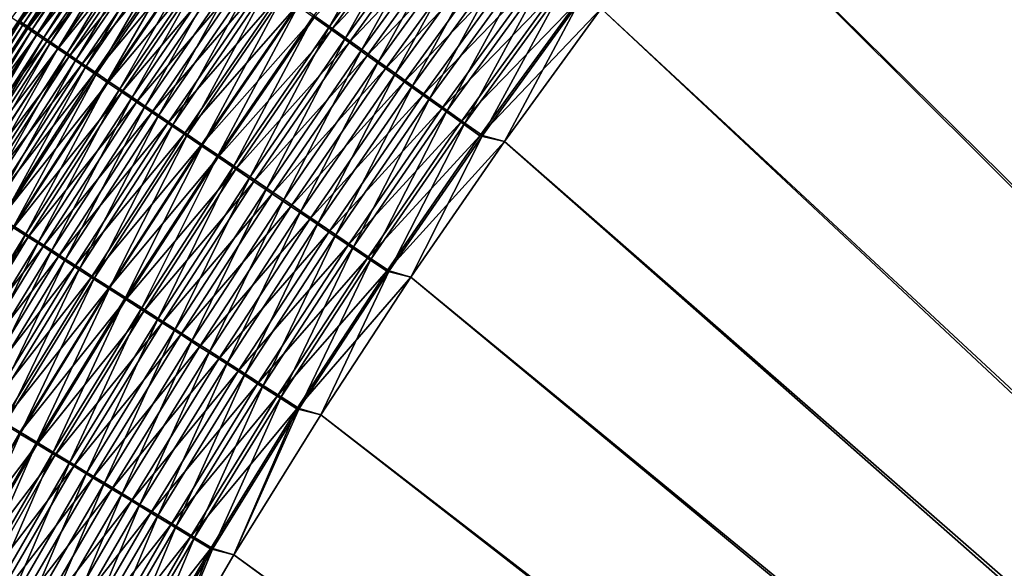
# Model space of a CAD drawing. Header units: metres. Extents: x -1 to 1402, y -1402 to 1.
# Tile 156 of 256: x 288 to 361, y -474 to -433. Entities that reach past the tile are written whole.
import ezdxf

# ---------------------------------------------------------------- set-up
doc = ezdxf.new("R2010")
doc.units = ezdxf.units.M

msp = doc.modelspace()

# ---------------------------------------------------------------- linework, layer by layer
at = {"layer": 'None0'}
for points in [[(353.804474, -403.657684, -503.477753), (361.934967, -394.551086, -503.477753), (623.399841, -706.274292, -503.477753)], [(361.935089, -394.551178, -500.477753), (353.804504, -403.657715, -500.477753), (626.394043, -706.461426, -500.477753)], [(626.394043, -706.461426, -500.477753), (353.804504, -403.657715, -500.477753), (345.901642, -412.962494, -500.477753)], [(623.399841, -706.274292, -503.477753), (345.901703, -412.962585, -503.477753), (353.804474, -403.657684, -503.477753)], [(345.901642, -412.962494, -500.477753), (338.233185, -422.461212, -500.477753), (626.394043, -706.461426, -500.477753)], [(338.233307, -422.461365, -503.477753), (345.901703, -412.962585, -503.477753), (623.399841, -706.274292, -503.477753)], [(287.082764, -432.833008, -479.516724), (295.009918, -422.46936, -481.040375), (287.646545, -433.21402, -481.12442)], [(287.646545, -433.21402, -481.12442), (295.009918, -422.46936, -481.040375), (295.62149, -422.905762, -482.619629)], [(295.116852, -422.387512, -470.570435), (290.490051, -428.664734, -469.054382), (287.731354, -433.119232, -470.6745)], [(287.959167, -433.273315, -472.251984), (295.116852, -422.387512, -470.570435), (287.731354, -433.119232, -470.6745)], [(295.116852, -422.387512, -470.570435), (287.959167, -433.273315, -472.251984), (295.337341, -422.544952, -472.152008)], [(295.337341, -422.544952, -472.152008), (287.959167, -433.273315, -472.251984), (288.246918, -433.467926, -473.817841)], [(295.337341, -422.544952, -472.152008), (288.246918, -433.467926, -473.817841), (295.617004, -422.744629, -473.722168)], [(295.617004, -422.744629, -473.722168), (288.246918, -433.467926, -473.817841), (288.593781, -433.702484, -475.368225)], [(295.617004, -422.744629, -473.722168), (288.593781, -433.702484, -475.368225), (295.955017, -422.985962, -475.276978)], [(316.866302, -422.466034, -496.085663), (309.498077, -432.654297, -496.101776), (310.657166, -433.481781, -496.848572)], [(318.006073, -423.323425, -496.835175), (316.866302, -422.466034, -496.085663), (310.657166, -433.481781, -496.848572)], [(338.233185, -422.461212, -500.477753), (330.803711, -432.147919, -500.477753), (626.394043, -706.461426, -500.477753)], [(330.803833, -432.148071, -503.477753), (338.233307, -422.461365, -503.477753), (623.399841, -706.274292, -503.477753)], [(287.646545, -433.21402, -481.12442), (295.62149, -422.905762, -482.619629), (288.270844, -433.635925, -482.698547)], [(288.270844, -433.635925, -482.698547), (295.62149, -422.905762, -482.619629), (296.29184, -423.384064, -484.161438)], [(288.270844, -433.635925, -482.698547), (296.29184, -423.384064, -484.161438), (288.954651, -434.098022, -484.235199)], [(288.593781, -433.702484, -475.368225), (288.998932, -433.97644, -476.899292), (295.955017, -422.985962, -475.276978)], [(288.954651, -434.098022, -484.235199), (296.29184, -423.384064, -484.161438), (297.019226, -423.903107, -485.66272)], [(288.998932, -433.97644, -476.899292), (296.350555, -423.268341, -476.812622), (295.955017, -422.985962, -475.276978)], [(296.350555, -423.268341, -476.812622), (288.998932, -433.97644, -476.899292), (289.461487, -434.289215, -478.407196)], [(296.802795, -423.591187, -478.325134), (296.350555, -423.268341, -476.812622), (289.461487, -434.289215, -478.407196)], [(311.843445, -434.328644, -497.529205), (318.006073, -423.323425, -496.835175), (310.657166, -433.481781, -496.848572)], [(311.843445, -434.328644, -497.529205), (319.172638, -424.200989, -497.51828), (318.006073, -423.323425, -496.835175)], [(288.954651, -434.098022, -484.235199), (297.019226, -423.903107, -485.66272), (289.696198, -434.599152, -485.731354)], [(289.461487, -434.289215, -478.407196), (289.980652, -434.640259, -479.888031), (296.802795, -423.591187, -478.325134)], [(289.696198, -434.599152, -485.731354), (297.019226, -423.903107, -485.66272), (297.801819, -424.461517, -487.120728)], [(289.980652, -434.640259, -479.888031), (297.310913, -423.953979, -479.810699), (296.802795, -423.591187, -478.325134)], [(297.310913, -423.953979, -479.810699), (289.980652, -434.640259, -479.888031), (290.555573, -435.028992, -481.338013)], [(297.874115, -424.356049, -481.265381), (297.310913, -423.953979, -479.810699), (290.555573, -435.028992, -481.338013)], [(318.131989, -423.575745, -500.264557), (310.790375, -433.729156, -500.276428), (309.502258, -432.810059, -499.537506)], [(310.790375, -433.729156, -500.276428), (318.131989, -423.575745, -500.264557), (319.425476, -424.548248, -500.932068)], [(313.054626, -435.193268, -498.141785), (319.172638, -424.200989, -497.51828), (311.843445, -434.328644, -497.529205)], [(313.054626, -435.193268, -498.141785), (320.363831, -425.097046, -498.133118), (319.172638, -424.200989, -497.51828)], [(289.696198, -434.599152, -485.731354), (297.801819, -424.461517, -487.120728), (290.493622, -435.138031, -487.184265)], [(290.493622, -435.138031, -487.184265), (297.801819, -424.461517, -487.120728), (298.637787, -425.057983, -488.532654)], [(290.555573, -435.028992, -481.338013), (291.185272, -435.454773, -482.753418), (297.874115, -424.356049, -481.265381)], [(291.185272, -435.454773, -482.753418), (298.491425, -424.796753, -482.685547), (297.874115, -424.356049, -481.265381)], [(298.491425, -424.796753, -482.685547), (291.185272, -435.454773, -482.753418), (291.868164, -435.916504, -484.131561)], [(299.161285, -425.274963, -484.06839), (298.491425, -424.796753, -482.685547), (291.868164, -435.916504, -484.131561)], [(312.10553, -434.667542, -500.941498), (310.790375, -433.729156, -500.276428), (319.425476, -424.548248, -500.932068)], [(312.10553, -434.667542, -500.941498), (319.425476, -424.548248, -500.932068), (320.743073, -425.53891, -501.523682)], [(290.493622, -435.138031, -487.184265), (298.637787, -425.057983, -488.532654), (291.345032, -435.713409, -488.591217)], [(291.345032, -435.713409, -488.591217), (298.637787, -425.057983, -488.532654), (299.525208, -425.691223, -489.895782)], [(299.161285, -425.274963, -484.06839), (291.868164, -435.916504, -484.131561), (292.602509, -436.412994, -485.469879)], [(299.881958, -425.789459, -485.411377), (299.161285, -425.274963, -484.06839), (292.602509, -436.412994, -485.469879)], [(313.445129, -435.623383, -501.530945), (312.10553, -434.667542, -500.941498), (320.743073, -425.53891, -501.523682)], [(314.28833, -436.074005, -498.684723), (320.363831, -425.097046, -498.133118), (313.054626, -435.193268, -498.141785)], [(313.445129, -435.623383, -501.530945), (320.743073, -425.53891, -501.523682), (322.081512, -426.545258, -502.038513)], [(314.28833, -436.074005, -498.684723), (321.57724, -426.009827, -498.67804), (320.363831, -425.097046, -498.133118)], [(291.345032, -435.713409, -488.591217), (299.525208, -425.691223, -489.895782), (292.248596, -436.323975, -489.949402)], [(292.248596, -436.323975, -489.949402), (299.525208, -425.691223, -489.895782), (300.46228, -426.359833, -491.207336)], [(292.248596, -436.323975, -489.949402), (300.46228, -426.359833, -491.207336), (293.202362, -436.968506, -491.256104)], [(299.881958, -425.789459, -485.411377), (292.602509, -436.412994, -485.469879), (293.386597, -436.943146, -486.765808)], [(293.202362, -436.968506, -491.256104), (300.46228, -426.359833, -491.207336), (301.447113, -427.062561, -492.464478)], [(300.651794, -426.33905, -486.711945), (299.881958, -425.789459, -485.411377), (293.386597, -436.943146, -486.765808)], [(293.386597, -436.943146, -486.765808), (294.218689, -437.505737, -488.016846), (300.651794, -426.33905, -486.711945)], [(294.218689, -437.505737, -488.016846), (301.469025, -426.922485, -487.967529), (300.651794, -426.33905, -486.711945)], [(315.541473, -436.968597, -499.157166), (321.57724, -426.009827, -498.67804), (314.28833, -436.074005, -498.684723)], [(315.541473, -436.968597, -499.157166), (322.809875, -426.937073, -499.152222), (321.57724, -426.009827, -498.67804)], [(283.359039, -439.358887, -469.167755), (290.490051, -428.664734, -469.054382), (285.870087, -426.925293, -423.415009)], [(293.202362, -436.968506, -491.256104), (301.447113, -427.062561, -492.464478), (294.204468, -437.645691, -492.508545)], [(294.204468, -437.645691, -492.508545), (301.447113, -427.062561, -492.464478), (302.477875, -427.798035, -493.66452)], [(301.469025, -426.922485, -487.967529), (294.218689, -437.505737, -488.016846), (295.097046, -438.099579, -489.22049)], [(302.332001, -427.538544, -489.175598), (301.469025, -426.922485, -487.967529), (295.097046, -438.099579, -489.22049)], [(314.805847, -436.594269, -502.043884), (313.445129, -435.623383, -501.530945), (322.081512, -426.545258, -502.038513)], [(314.805847, -436.594269, -502.043884), (322.081512, -426.545258, -502.038513), (323.437378, -427.564667, -502.475922)], [(316.810822, -437.874786, -499.558533), (322.809875, -426.937073, -499.152222), (315.541473, -436.968597, -499.157166)], [(316.810822, -437.874786, -499.558533), (324.058533, -427.876343, -499.555084), (322.809875, -426.937073, -499.152222)], [(302.477875, -427.798035, -493.66452), (295.253082, -438.354279, -493.70401), (294.204468, -437.645691, -492.508545)], [(302.332001, -427.538544, -489.175598), (295.097046, -438.099579, -489.22049), (296.019928, -438.723572, -490.374146)], [(303.552612, -428.56488, -494.804749), (295.253082, -438.354279, -493.70401), (302.477875, -427.798035, -493.66452)], [(303.238953, -428.186005, -490.333588), (302.332001, -427.538544, -489.175598), (296.019928, -438.723572, -490.374146)], [(316.184204, -437.577759, -502.479645), (314.805847, -436.594269, -502.043884), (323.437378, -427.564667, -502.475922)], [(316.184204, -437.577759, -502.479645), (323.437378, -427.564667, -502.475922), (324.807159, -428.594543, -502.835175)], [(296.346161, -439.092926, -494.839874), (295.253082, -438.354279, -493.70401), (303.552612, -428.56488, -494.804749)], [(303.238953, -428.186005, -490.333588), (296.019928, -438.723572, -490.374146), (296.985626, -439.376465, -491.475281)], [(296.346161, -439.092926, -494.839874), (303.552612, -428.56488, -494.804749), (304.669006, -429.36142, -495.883087)], [(303.238953, -428.186005, -490.333588), (296.985626, -439.376465, -491.475281), (304.188202, -428.863678, -491.438934)], [(317.57666, -438.571289, -502.837585), (316.184204, -437.577759, -502.479645), (324.807159, -428.594543, -502.835175)], [(318.093201, -438.790222, -499.888214), (324.058533, -427.876343, -499.555084), (316.810822, -437.874786, -499.558533)], [(324.807159, -428.594543, -502.835175), (326.187408, -429.632324, -503.115662), (317.57666, -438.571289, -502.837585)], [(318.093201, -438.790222, -499.888214), (325.320007, -428.825287, -499.885986), (324.058533, -427.876343, -499.555084)], [(290.490051, -428.664734, -469.054382), (283.359039, -439.358887, -469.167755), (287.731354, -433.119232, -470.6745)], [(304.188202, -428.863678, -491.438934), (296.985626, -439.376465, -491.475281), (297.992279, -440.057068, -492.521545)], [(304.188202, -428.863678, -491.438934), (297.992279, -440.057068, -492.521545), (305.177979, -429.570251, -492.489227)], [(319.385315, -439.712677, -500.145569), (325.320007, -428.825287, -499.885986), (318.093201, -438.790222, -499.888214)], [(319.385315, -439.712677, -500.145569), (326.591125, -429.781494, -500.144318), (325.320007, -428.825287, -499.885986)], [(297.481384, -439.860046, -495.914001), (296.346161, -439.092926, -494.839874), (304.669006, -429.36142, -495.883087)], [(304.669006, -429.36142, -495.883087), (305.824585, -430.185974, -496.897522), (297.481384, -439.860046, -495.914001)], [(305.177979, -429.570251, -492.489227), (297.992279, -440.057068, -492.521545), (299.03775, -440.763885, -493.510925)], [(305.177979, -429.570251, -492.489227), (299.03775, -440.763885, -493.510925), (306.206055, -430.304199, -493.482483)], [(326.187408, -429.632324, -503.115662), (318.979706, -439.572388, -503.117035), (317.57666, -438.571289, -502.837585)], [(318.979706, -439.572388, -503.117035), (326.187408, -429.632324, -503.115662), (327.574677, -430.675354, -503.316711)], [(320.68399, -440.639771, -500.330017), (326.591125, -429.781494, -500.144318), (319.385315, -439.712677, -500.145569)], [(320.68399, -440.639771, -500.330017), (327.868683, -430.742523, -500.329468), (326.591125, -429.781494, -500.144318)], [(305.824585, -430.185974, -496.897522), (298.656281, -440.653961, -496.924438), (297.481384, -439.860046, -495.914001)], [(298.656281, -440.653961, -496.924438), (305.824585, -430.185974, -496.897522), (307.016937, -431.036743, -497.846069)], [(306.206055, -430.304199, -493.482483), (299.03775, -440.763885, -493.510925), (300.119751, -441.495422, -494.44165)], [(306.206055, -430.304199, -493.482483), (300.119751, -441.495422, -494.44165), (307.270264, -431.063934, -494.41687)], [(320.389862, -440.578552, -503.317291), (318.979706, -439.572388, -503.117035), (327.574677, -430.675354, -503.316711)], [(327.574677, -430.675354, -503.316711), (328.965485, -431.721069, -503.437622), (320.389862, -440.578552, -503.317291)], [(321.985962, -441.569214, -500.440948), (327.868683, -430.742523, -500.329468), (320.68399, -440.639771, -500.330017)], [(321.985962, -441.569214, -500.440948), (329.149536, -431.706024, -500.440826), (327.868683, -430.742523, -500.329468)], [(299.868378, -441.473022, -497.869202), (298.656281, -440.653961, -496.924438), (307.016937, -431.036743, -497.846069)], [(307.016937, -431.036743, -497.846069), (308.243622, -431.912018, -498.726715), (299.868378, -441.473022, -497.869202)], [(307.270264, -431.063934, -494.41687), (300.119751, -441.495422, -494.44165), (301.235992, -442.250122, -495.31189)], [(307.270264, -431.063934, -494.41687), (301.235992, -442.250122, -495.31189), (308.368347, -431.847839, -495.290588)], [(308.243622, -431.912018, -498.726715), (301.115204, -442.315582, -498.746338), (299.868378, -441.473022, -497.869202)], [(301.115204, -442.315582, -498.746338), (308.243622, -431.912018, -498.726715), (309.502258, -432.810059, -499.537506)], [(308.368347, -431.847839, -495.290588), (301.235992, -442.250122, -495.31189), (302.384277, -443.026459, -496.119812)], [(308.368347, -431.847839, -495.290588), (302.384277, -443.026459, -496.119812), (309.498077, -432.654297, -496.101776)], [(328.965485, -431.721069, -503.437622), (321.803619, -441.587311, -503.437775), (320.389862, -440.578552, -503.317291)], [(330.803833, -432.148071, -503.477753), (321.803619, -441.587311, -503.437775), (328.965485, -431.721069, -503.437622)], [(330.803833, -432.148071, -503.477753), (323.617737, -442.016693, -503.477753), (321.803619, -441.587311, -503.437775)], [(323.617615, -442.016541, -500.477753), (329.149536, -431.706024, -500.440826), (321.985962, -441.569214, -500.440948)], [(323.617615, -442.016541, -500.477753), (330.803711, -432.147919, -500.477753), (329.149536, -431.706024, -500.440826)], [(626.394043, -706.461426, -500.477753), (330.803711, -432.147919, -500.477753), (323.617615, -442.016541, -500.477753)], [(623.399841, -706.274292, -503.477753), (323.617737, -442.016693, -503.477753), (330.803833, -432.148071, -503.477753)], [(302.394348, -443.179932, -499.553833), (301.115204, -442.315582, -498.746338), (309.502258, -432.810059, -499.537506)], [(309.498077, -432.654297, -496.101776), (302.384277, -443.026459, -496.119812), (303.562286, -443.822906, -496.863586)], [(309.502258, -432.810059, -499.537506), (310.790375, -433.729156, -500.276428), (302.394348, -443.179932, -499.553833)], [(310.657166, -433.481781, -496.848572), (309.498077, -432.654297, -496.101776), (303.562286, -443.822906, -496.863586)], [(280.548523, -444.14856, -481.217499), (287.646545, -433.21402, -481.12442), (288.270844, -433.635925, -482.698547)], [(280.548523, -444.14856, -481.217499), (288.270844, -433.635925, -482.698547), (281.185608, -444.555542, -482.78595)], [(287.731354, -433.119232, -470.6745), (283.359039, -439.358887, -469.167755), (280.608185, -444.041107, -470.789917)], [(280.608185, -444.041107, -470.789917), (280.843719, -444.191711, -472.362793), (287.731354, -433.119232, -470.6745)], [(280.843719, -444.191711, -472.362793), (287.959167, -433.273315, -472.251984), (287.731354, -433.119232, -470.6745)], [(281.139923, -444.381073, -473.923859), (287.959167, -433.273315, -472.251984), (280.843719, -444.191711, -472.362793)], [(287.959167, -433.273315, -472.251984), (281.139923, -444.381073, -473.923859), (288.246918, -433.467926, -473.817841)], [(288.246918, -433.467926, -473.817841), (281.139923, -444.381073, -473.923859), (281.495911, -444.608643, -475.46933)], [(281.185608, -444.555542, -482.78595), (288.270844, -433.635925, -482.698547), (288.954651, -434.098022, -484.235199)], [(288.246918, -433.467926, -473.817841), (281.495911, -444.608643, -475.46933), (288.593781, -433.702484, -475.368225)], [(281.495911, -444.608643, -475.46933), (281.910889, -444.873901, -476.995331), (288.593781, -433.702484, -475.368225)], [(281.910889, -444.873901, -476.995331), (288.998932, -433.97644, -476.899292), (288.593781, -433.702484, -475.368225)], [(304.767792, -444.637939, -497.541443), (310.657166, -433.481781, -496.848572), (303.562286, -443.822906, -496.863586)], [(304.767792, -444.637939, -497.541443), (311.843445, -434.328644, -497.529205), (310.657166, -433.481781, -496.848572)], [(281.185608, -444.555542, -482.78595), (288.954651, -434.098022, -484.235199), (281.882813, -445.000946, -484.316895)], [(281.882813, -445.000946, -484.316895), (288.954651, -434.098022, -484.235199), (289.696198, -434.599152, -485.731354)], [(288.998932, -433.97644, -476.899292), (281.910889, -444.873901, -476.995331), (282.383942, -445.17627, -478.498077)], [(289.461487, -434.289215, -478.407196), (288.998932, -433.97644, -476.899292), (282.383942, -445.17627, -478.498077)], [(282.383942, -445.17627, -478.498077), (282.914246, -445.515228, -479.973724), (289.461487, -434.289215, -478.407196)], [(282.914246, -445.515228, -479.973724), (289.980652, -434.640259, -479.888031), (289.461487, -434.289215, -478.407196)], [(310.790375, -433.729156, -500.276428), (303.703308, -444.064453, -500.289734), (302.394348, -443.179932, -499.553833)], [(303.703308, -444.064453, -500.289734), (310.790375, -433.729156, -500.276428), (312.10553, -434.667542, -500.941498)], [(305.998474, -445.469971, -498.15152), (311.843445, -434.328644, -497.529205), (304.767792, -444.637939, -497.541443)], [(305.998474, -445.469971, -498.15152), (313.054626, -435.193268, -498.141785), (311.843445, -434.328644, -497.529205)], [(281.882813, -445.000946, -484.316895), (289.696198, -434.599152, -485.731354), (282.638458, -445.483643, -485.807373)], [(282.638458, -445.483643, -485.807373), (289.696198, -434.599152, -485.731354), (290.493622, -435.138031, -487.184265)], [(282.638458, -445.483643, -485.807373), (290.493622, -435.138031, -487.184265), (283.450562, -446.00238, -487.254669)], [(289.980652, -434.640259, -479.888031), (282.914246, -445.515228, -479.973724), (283.500916, -445.890198, -481.418457)], [(283.450562, -446.00238, -487.254669), (290.493622, -435.138031, -487.184265), (291.345032, -435.713409, -488.591217)], [(290.555573, -435.028992, -481.338013), (289.980652, -434.640259, -479.888031), (283.500916, -445.890198, -481.418457)], [(283.500916, -445.890198, -481.418457), (284.143005, -446.300598, -482.828613), (290.555573, -435.028992, -481.338013)], [(284.143005, -446.300598, -482.828613), (291.185272, -435.454773, -482.753418), (290.555573, -435.028992, -481.338013)], [(305.039642, -444.967468, -500.952057), (303.703308, -444.064453, -500.289734), (312.10553, -434.667542, -500.941498)], [(305.039642, -444.967468, -500.952057), (312.10553, -434.667542, -500.941498), (313.445129, -435.623383, -501.530945)], [(283.450562, -446.00238, -487.254669), (291.345032, -435.713409, -488.591217), (284.317261, -446.55603, -488.656036)], [(291.185272, -435.454773, -482.753418), (284.143005, -446.300598, -482.828613), (284.838867, -446.745331, -484.201538)], [(284.317261, -446.55603, -488.656036), (291.345032, -435.713409, -488.591217), (292.248596, -436.323975, -489.949402)], [(291.868164, -435.916504, -484.131561), (291.185272, -435.454773, -482.753418), (284.838867, -446.745331, -484.201538)], [(306.400726, -445.887177, -501.539063), (305.039642, -444.967468, -500.952057), (313.445129, -435.623383, -501.530945)], [(307.251953, -446.317444, -498.6922), (313.054626, -435.193268, -498.141785), (305.998474, -445.469971, -498.15152)], [(306.400726, -445.887177, -501.539063), (313.445129, -435.623383, -501.530945), (314.805847, -436.594269, -502.043884)], [(307.251953, -446.317444, -498.6922), (314.28833, -436.074005, -498.684723), (313.054626, -435.193268, -498.141785)], [(284.317261, -446.55603, -488.656036), (292.248596, -436.323975, -489.949402), (285.236633, -447.14328, -490.008759)], [(291.868164, -435.916504, -484.131561), (284.838867, -446.745331, -484.201538), (285.586731, -447.223328, -485.534637)], [(285.236633, -447.14328, -490.008759), (292.248596, -436.323975, -489.949402), (293.202362, -436.968506, -491.256104)], [(292.602509, -436.412994, -485.469879), (291.868164, -435.916504, -484.131561), (285.586731, -447.223328, -485.534637)], [(292.602509, -436.412994, -485.469879), (285.586731, -447.223328, -485.534637), (286.384918, -447.733429, -486.82547)], [(293.386597, -436.943146, -486.765808), (292.602509, -436.412994, -485.469879), (286.384918, -447.733429, -486.82547)], [(307.783142, -446.82132, -502.049896), (306.400726, -445.887177, -501.539063), (314.805847, -436.594269, -502.043884)], [(308.525085, -447.178192, -499.162689), (314.28833, -436.074005, -498.684723), (307.251953, -446.317444, -498.6922)], [(307.783142, -446.82132, -502.049896), (314.805847, -436.594269, -502.043884), (316.184204, -437.577759, -502.479645)], [(308.525085, -447.178192, -499.162689), (315.541473, -436.968597, -499.157166), (314.28833, -436.074005, -498.684723)], [(285.236633, -447.14328, -490.008759), (293.202362, -436.968506, -491.256104), (286.206787, -447.763, -491.310089)], [(286.206787, -447.763, -491.310089), (293.202362, -436.968506, -491.256104), (294.204468, -437.645691, -492.508545)], [(286.384918, -447.733429, -486.82547), (287.231598, -448.274567, -488.071472), (293.386597, -436.943146, -486.765808)], [(287.231598, -448.274567, -488.071472), (294.218689, -437.505737, -488.016846), (293.386597, -436.943146, -486.765808)], [(309.814636, -448.050049, -499.562378), (315.541473, -436.968597, -499.157166), (308.525085, -447.178192, -499.162689)], [(309.814636, -448.050049, -499.562378), (316.810822, -437.874786, -499.558533), (315.541473, -436.968597, -499.157166)], [(294.204468, -437.645691, -492.508545), (287.22583, -448.41391, -492.557343), (286.206787, -447.763, -491.310089)], [(295.253082, -438.354279, -493.70401), (287.22583, -448.41391, -492.557343), (294.204468, -437.645691, -492.508545)], [(294.218689, -437.505737, -488.016846), (287.231598, -448.274567, -488.071472), (288.125031, -448.845551, -489.270172)], [(295.097046, -438.099579, -489.22049), (294.218689, -437.505737, -488.016846), (288.125031, -448.845551, -489.270172)], [(309.18338, -447.767517, -502.483826), (307.783142, -446.82132, -502.049896), (316.184204, -437.577759, -502.479645)], [(309.18338, -447.767517, -502.483826), (316.184204, -437.577759, -502.479645), (317.57666, -438.571289, -502.837585)], [(311.11734, -448.930786, -499.890686), (316.810822, -437.874786, -499.558533), (309.814636, -448.050049, -499.562378)], [(311.11734, -448.930786, -499.890686), (318.093201, -438.790222, -499.888214), (316.810822, -437.874786, -499.558533)], [(288.291809, -449.094818, -493.747742), (287.22583, -448.41391, -492.557343), (295.253082, -438.354279, -493.70401)], [(295.097046, -438.099579, -489.22049), (288.125031, -448.845551, -489.270172), (289.063507, -449.445313, -490.419037)], [(288.291809, -449.094818, -493.747742), (295.253082, -438.354279, -493.70401), (296.346161, -439.092926, -494.839874)], [(296.019928, -438.723572, -490.374146), (295.097046, -438.099579, -489.22049), (289.063507, -449.445313, -490.419037)], [(296.019928, -438.723572, -490.374146), (289.063507, -449.445313, -490.419037), (290.045227, -450.072723, -491.515533)], [(296.019928, -438.723572, -490.374146), (290.045227, -450.072723, -491.515533), (296.985626, -439.376465, -491.475281)], [(310.5979, -448.723358, -502.840271), (309.18338, -447.767517, -502.483826), (317.57666, -438.571289, -502.837585)], [(317.57666, -438.571289, -502.837585), (318.979706, -439.572388, -503.117035), (310.5979, -448.723358, -502.840271)], [(312.429932, -449.818207, -500.146973), (318.093201, -438.790222, -499.888214), (311.11734, -448.930786, -499.890686)], [(312.429932, -449.818207, -500.146973), (319.385315, -439.712677, -500.145569), (318.093201, -438.790222, -499.888214)], [(289.402771, -449.804443, -494.878754), (288.291809, -449.094818, -493.747742), (296.346161, -439.092926, -494.839874)], [(289.402771, -449.804443, -494.878754), (296.346161, -439.092926, -494.839874), (297.481384, -439.860046, -495.914001)], [(296.985626, -439.376465, -491.475281), (290.045227, -450.072723, -491.515533), (291.068359, -450.726593, -492.557312)], [(296.985626, -439.376465, -491.475281), (291.068359, -450.726593, -492.557312), (297.992279, -440.057068, -492.521545)], [(290.556305, -450.541229, -495.948242), (289.402771, -449.804443, -494.878754), (297.481384, -439.860046, -495.914001)], [(297.481384, -439.860046, -495.914001), (298.656281, -440.653961, -496.924438), (290.556305, -450.541229, -495.948242)], [(297.992279, -440.057068, -492.521545), (291.068359, -450.726593, -492.557312), (292.130676, -451.405518, -493.542419)], [(297.992279, -440.057068, -492.521545), (292.130676, -451.405518, -493.542419), (299.03775, -440.763885, -493.510925)], [(318.979706, -439.572388, -503.117035), (312.023163, -449.686432, -503.11853), (310.5979, -448.723358, -502.840271)], [(312.023163, -449.686432, -503.11853), (318.979706, -439.572388, -503.117035), (320.389862, -440.578552, -503.317291)], [(313.749115, -450.710083, -500.330658), (319.385315, -439.712677, -500.145569), (312.429932, -449.818207, -500.146973)], [(313.749115, -450.710083, -500.330658), (320.68399, -440.639771, -500.330017), (319.385315, -439.712677, -500.145569)], [(298.656281, -440.653961, -496.924438), (291.749939, -451.30365, -496.954254), (290.556305, -450.541229, -495.948242)], [(291.749939, -451.30365, -496.954254), (298.656281, -440.653961, -496.924438), (299.868378, -441.473022, -497.869202)], [(299.03775, -440.763885, -493.510925), (292.130676, -451.405518, -493.542419), (293.22995, -452.108032, -494.469086)], [(299.03775, -440.763885, -493.510925), (293.22995, -452.108032, -494.469086), (300.119751, -441.495422, -494.44165)], [(313.455597, -450.654388, -503.317993), (312.023163, -449.686432, -503.11853), (320.389862, -440.578552, -503.317291)], [(320.389862, -440.578552, -503.317291), (321.803619, -441.587311, -503.437775), (313.455597, -450.654388, -503.317993)], [(315.071655, -451.604218, -500.441132), (320.68399, -440.639771, -500.330017), (313.749115, -450.710083, -500.330658)], [(315.071655, -451.604218, -500.441132), (321.985962, -441.569214, -500.440948), (320.68399, -440.639771, -500.330017)], [(292.98114, -452.090088, -497.894836), (291.749939, -451.30365, -496.954254), (299.868378, -441.473022, -497.869202)], [(299.868378, -441.473022, -497.869202), (301.115204, -442.315582, -498.746338), (292.98114, -452.090088, -497.894836)], [(300.119751, -441.495422, -494.44165), (293.22995, -452.108032, -494.469086), (294.363831, -452.832672, -495.33548)], [(300.119751, -441.495422, -494.44165), (294.363831, -452.832672, -495.33548), (301.235992, -442.250122, -495.31189)], [(321.803619, -441.587311, -503.437775), (314.891663, -451.624786, -503.437927), (313.455597, -450.654388, -503.317993)], [(323.617737, -442.016693, -503.477753), (314.891663, -451.624786, -503.437927), (321.803619, -441.587311, -503.437775)], [(316.679413, -452.061066, -500.477753), (321.985962, -441.569214, -500.440948), (315.071655, -451.604218, -500.441132)], [(316.679413, -452.061066, -500.477753), (323.617615, -442.016541, -500.477753), (321.985962, -441.569214, -500.440948)], [(301.115204, -442.315582, -498.746338), (294.247467, -452.898926, -498.768036), (292.98114, -452.090088, -497.894836)], [(294.247467, -452.898926, -498.768036), (301.115204, -442.315582, -498.746338), (302.394348, -443.179932, -499.553833)], [(301.235992, -442.250122, -495.31189), (294.363831, -452.832672, -495.33548), (295.53006, -453.577972, -496.139771)], [(301.235992, -442.250122, -495.31189), (295.53006, -453.577972, -496.139771), (302.384277, -443.026459, -496.119812)], [(323.617737, -442.016693, -503.477753), (316.679504, -452.061188, -503.477753), (314.891663, -451.624786, -503.437927)], [(323.617615, -442.016541, -500.477753), (316.679413, -452.061066, -500.477753), (626.394043, -706.461426, -500.477753)], [(316.679504, -452.061188, -503.477753), (323.617737, -442.016693, -503.477753), (623.399841, -706.274292, -503.477753)], [(295.546417, -453.728638, -499.571899), (294.247467, -452.898926, -498.768036), (302.394348, -443.179932, -499.553833)], [(302.384277, -443.026459, -496.119812), (295.53006, -453.577972, -496.139771), (296.726349, -454.342499, -496.880219)], [(302.394348, -443.179932, -499.553833), (303.703308, -444.064453, -500.289734), (295.546417, -453.728638, -499.571899)], [(303.562286, -443.822906, -496.863586), (302.384277, -443.026459, -496.119812), (296.726349, -454.342499, -496.880219)], [(297.950378, -455.124725, -497.554993), (303.562286, -443.822906, -496.863586), (296.726349, -454.342499, -496.880219)], [(297.950378, -455.124725, -497.554993), (304.767792, -444.637939, -497.541443), (303.562286, -443.822906, -496.863586)], [(303.703308, -444.064453, -500.289734), (296.875519, -454.577576, -500.304443), (295.546417, -453.728638, -499.571899)], [(296.875519, -454.577576, -500.304443), (303.703308, -444.064453, -500.289734), (305.039642, -444.967468, -500.952057)], [(299.19989, -455.923248, -498.162262), (304.767792, -444.637939, -497.541443), (297.950378, -455.124725, -497.554993)], [(299.19989, -455.923248, -498.162262), (305.998474, -445.469971, -498.15152), (304.767792, -444.637939, -497.541443)], [(298.232269, -455.444153, -500.963776), (296.875519, -454.577576, -500.304443), (305.039642, -444.967468, -500.952057)], [(298.232269, -455.444153, -500.963776), (305.039642, -444.967468, -500.952057), (306.400726, -445.887177, -501.539063)], [(299.614014, -456.326721, -501.548065), (298.232269, -455.444153, -500.963776), (306.400726, -445.887177, -501.539063)], [(300.472412, -456.736481, -498.70047), (305.998474, -445.469971, -498.15152), (299.19989, -455.923248, -498.162262)], [(299.614014, -456.326721, -501.548065), (306.400726, -445.887177, -501.539063), (307.783142, -446.82132, -502.049896)], [(300.472412, -456.736481, -498.70047), (307.251953, -446.317444, -498.6922), (305.998474, -445.469971, -498.15152)], [(301.017303, -457.223053, -502.056519), (299.614014, -456.326721, -501.548065), (307.783142, -446.82132, -502.049896)], [(301.764801, -457.562408, -499.168823), (307.251953, -446.317444, -498.6922), (300.472412, -456.736481, -498.70047)], [(301.017303, -457.223053, -502.056519), (307.783142, -446.82132, -502.049896), (309.18338, -447.767517, -502.483826)], [(301.764801, -457.562408, -499.168823), (308.525085, -447.178192, -499.162689), (307.251953, -446.317444, -498.6922)], [(303.073761, -458.398926, -499.56665), (308.525085, -447.178192, -499.162689), (301.764801, -457.562408, -499.168823)], [(303.073761, -458.398926, -499.56665), (309.814636, -448.050049, -499.562378), (308.525085, -447.178192, -499.162689)], [(288.125031, -448.845551, -489.270172), (287.231598, -448.274567, -488.071472), (281.422424, -459.77066, -489.324707)], [(302.438629, -458.13089, -502.488464), (301.017303, -457.223053, -502.056519), (309.18338, -447.767517, -502.483826)], [(302.438629, -458.13089, -502.488464), (309.18338, -447.767517, -502.483826), (310.5979, -448.723358, -502.840271)], [(304.396027, -459.243927, -499.893433), (309.814636, -448.050049, -499.562378), (303.073761, -458.398926, -499.56665)], [(304.396027, -459.243927, -499.893433), (311.11734, -448.930786, -499.890686), (309.814636, -448.050049, -499.562378)], [(280.517517, -459.361481, -492.61084), (287.22583, -448.41391, -492.557343), (288.291809, -449.094818, -493.747742)], [(288.125031, -448.845551, -489.270172), (281.422424, -459.77066, -489.324707), (282.375946, -460.345673, -490.468292)], [(289.063507, -449.445313, -490.419037), (288.125031, -448.845551, -489.270172), (282.375946, -460.345673, -490.468292)], [(303.874359, -459.047943, -502.843262), (302.438629, -458.13089, -502.488464), (310.5979, -448.723358, -502.840271)], [(310.5979, -448.723358, -502.840271), (312.023163, -449.686432, -503.11853), (303.874359, -459.047943, -502.843262)], [(305.728241, -460.095306, -500.148529), (311.11734, -448.930786, -499.890686), (304.396027, -459.243927, -499.893433)], [(305.728241, -460.095306, -500.148529), (312.429932, -449.818207, -500.146973), (311.11734, -448.930786, -499.890686)], [(281.600311, -460.014069, -493.795715), (280.517517, -459.361481, -492.61084), (288.291809, -449.094818, -493.747742)], [(281.600311, -460.014069, -493.795715), (288.291809, -449.094818, -493.747742), (289.402771, -449.804443, -494.878754)], [(289.063507, -449.445313, -490.419037), (282.375946, -460.345673, -490.468292), (283.373138, -460.947021, -491.559692)], [(289.063507, -449.445313, -490.419037), (283.373138, -460.947021, -491.559692), (290.045227, -450.072723, -491.515533)], [(312.023163, -449.686432, -503.11853), (305.320923, -459.971893, -503.120239), (303.874359, -459.047943, -502.843262)], [(305.320923, -459.971893, -503.120239), (312.023163, -449.686432, -503.11853), (313.455597, -450.654388, -503.317993)], [(282.728455, -460.694, -494.921387), (281.600311, -460.014069, -493.795715), (289.402771, -449.804443, -494.878754)], [(282.728455, -460.694, -494.921387), (289.402771, -449.804443, -494.878754), (290.556305, -450.541229, -495.948242)], [(290.045227, -450.072723, -491.515533), (283.373138, -460.947021, -491.559692), (284.412109, -461.573547, -492.596558)], [(290.045227, -450.072723, -491.515533), (284.412109, -461.573547, -492.596558), (291.068359, -450.726593, -492.557312)], [(307.067169, -460.950958, -500.331329), (312.429932, -449.818207, -500.146973), (305.728241, -460.095306, -500.148529)], [(307.067169, -460.950958, -500.331329), (313.749115, -450.710083, -500.330658), (312.429932, -449.818207, -500.146973)], [(283.899567, -461.399841, -495.985748), (282.728455, -460.694, -494.921387), (290.556305, -450.541229, -495.948242)], [(290.556305, -450.541229, -495.948242), (291.749939, -451.30365, -496.954254), (283.899567, -461.399841, -495.985748)], [(291.068359, -450.726593, -492.557312), (284.412109, -461.573547, -492.596558), (285.490662, -462.223938, -493.576996)], [(291.068359, -450.726593, -492.557312), (285.490662, -462.223938, -493.576996), (292.130676, -451.405518, -493.542419)], [(306.77475, -460.900482, -503.318726), (305.320923, -459.971893, -503.120239), (313.455597, -450.654388, -503.317993)], [(313.455597, -450.654388, -503.317993), (314.891663, -451.624786, -503.437927), (306.77475, -460.900482, -503.318726)], [(308.409454, -461.808777, -500.441284), (313.749115, -450.710083, -500.330658), (307.067169, -460.950958, -500.331329)], [(308.409454, -461.808777, -500.441284), (315.071655, -451.604218, -500.441132), (313.749115, -450.710083, -500.330658)], [(291.749939, -451.30365, -496.954254), (285.111115, -462.130066, -496.986908), (283.899567, -461.399841, -495.985748)], [(285.111115, -462.130066, -496.986908), (291.749939, -451.30365, -496.954254), (292.98114, -452.090088, -497.894836)], [(292.130676, -451.405518, -493.542419), (285.490662, -462.223938, -493.576996), (286.606476, -462.89679, -494.499176)], [(292.130676, -451.405518, -493.542419), (286.606476, -462.89679, -494.499176), (293.22995, -452.108032, -494.469086)], [(314.891663, -451.624786, -503.437927), (308.232239, -461.831451, -503.438141), (306.77475, -460.900482, -503.318726)], [(316.679504, -452.061188, -503.477753), (308.232239, -461.831451, -503.438141), (314.891663, -451.624786, -503.437927)], [(309.99353, -462.275452, -500.477753), (315.071655, -451.604218, -500.441132), (308.409454, -461.808777, -500.441284)], [(309.99353, -462.275452, -500.477753), (316.679413, -452.061066, -500.477753), (315.071655, -451.604218, -500.441132)], [(286.360626, -462.883148, -497.922913), (285.111115, -462.130066, -496.986908), (292.98114, -452.090088, -497.894836)], [(292.98114, -452.090088, -497.894836), (294.247467, -452.898926, -498.768036), (286.360626, -462.883148, -497.922913)], [(293.22995, -452.108032, -494.469086), (286.606476, -462.89679, -494.499176), (287.757233, -463.590698, -495.361328)], [(293.22995, -452.108032, -494.469086), (287.757233, -463.590698, -495.361328), (294.363831, -452.832672, -495.33548)], [(316.679504, -452.061188, -503.477753), (309.993591, -462.275543, -503.477753), (308.232239, -461.831451, -503.438141)], [(316.679413, -452.061066, -500.477753), (309.99353, -462.275452, -500.477753), (626.394043, -706.461426, -500.477753)], [(309.993591, -462.275543, -503.477753), (316.679504, -452.061188, -503.477753), (623.399841, -706.274292, -503.477753)], [(294.247467, -452.898926, -498.768036), (287.645569, -463.657562, -498.79184), (286.360626, -462.883148, -497.922913)], [(287.645569, -463.657562, -498.79184), (294.247467, -452.898926, -498.768036), (295.546417, -453.728638, -499.571899)], [(294.363831, -452.832672, -495.33548), (287.757233, -463.590698, -495.361328), (288.940582, -464.304321, -496.161682)], [(294.363831, -452.832672, -495.33548), (288.940582, -464.304321, -496.161682), (295.53006, -453.577972, -496.139771)], [(288.963409, -464.451813, -499.591705), (287.645569, -463.657562, -498.79184), (295.546417, -453.728638, -499.571899)], [(295.53006, -453.577972, -496.139771), (288.940582, -464.304321, -496.161682), (290.154297, -465.036194, -496.898468)], [(295.546417, -453.728638, -499.571899), (296.875519, -454.577576, -500.304443), (288.963409, -464.451813, -499.591705)], [(296.726349, -454.342499, -496.880219), (295.53006, -453.577972, -496.139771), (290.154297, -465.036194, -496.898468)], [(296.875519, -454.577576, -500.304443), (290.311676, -465.264404, -500.320587), (288.963409, -464.451813, -499.591705)], [(296.726349, -454.342499, -496.880219), (290.154297, -465.036194, -496.898468), (291.395996, -465.784943, -497.569855)], [(290.311676, -465.264404, -500.320587), (296.875519, -454.577576, -500.304443), (298.232269, -455.444153, -500.963776)], [(291.395996, -465.784943, -497.569855), (297.950378, -455.124725, -497.554993), (296.726349, -454.342499, -496.880219)], [(291.687805, -466.093811, -500.976593), (290.311676, -465.264404, -500.320587), (298.232269, -455.444153, -500.963776)], [(292.663391, -466.549194, -498.174072), (297.950378, -455.124725, -497.554993), (291.395996, -465.784943, -497.569855)], [(291.687805, -466.093811, -500.976593), (298.232269, -455.444153, -500.963776), (299.614014, -456.326721, -501.548065)], [(292.663391, -466.549194, -498.174072), (299.19989, -455.923248, -498.162262), (297.950378, -455.124725, -497.554993)], [(293.089172, -466.938385, -501.557953), (291.687805, -466.093811, -500.976593), (299.614014, -456.326721, -501.548065)], [(293.953979, -467.327454, -498.709564), (299.19989, -455.923248, -498.162262), (292.663391, -466.549194, -498.174072)], [(293.089172, -466.938385, -501.557953), (299.614014, -456.326721, -501.548065), (301.017303, -457.223053, -502.056519)], [(293.953979, -467.327454, -498.709564), (300.472412, -456.736481, -498.70047), (299.19989, -455.923248, -498.162262)], [(295.264648, -468.117798, -499.175507), (300.472412, -456.736481, -498.70047), (293.953979, -467.327454, -498.709564)], [(295.264648, -468.117798, -499.175507), (301.764801, -457.562408, -499.168823), (300.472412, -456.736481, -498.70047)], [(294.512299, -467.796082, -502.063812), (293.089172, -466.938385, -501.557953), (301.017303, -457.223053, -502.056519)], [(294.512299, -467.796082, -502.063812), (301.017303, -457.223053, -502.056519), (302.438629, -458.13089, -502.488464)], [(296.59201, -468.918213, -499.57135), (301.764801, -457.562408, -499.168823), (295.264648, -468.117798, -499.175507)], [(296.59201, -468.918213, -499.57135), (303.073761, -458.398926, -499.56665), (301.764801, -457.562408, -499.168823)], [(295.953583, -468.664734, -502.493561), (294.512299, -467.796082, -502.063812), (302.438629, -458.13089, -502.488464)], [(295.953583, -468.664734, -502.493561), (302.438629, -458.13089, -502.488464), (303.874359, -459.047943, -502.843262)], [(297.93277, -469.726715, -499.896454), (303.073761, -458.398926, -499.56665), (296.59201, -468.918213, -499.57135)], [(297.93277, -469.726715, -499.896454), (304.396027, -459.243927, -499.893433), (303.073761, -458.398926, -499.56665)], [(297.409393, -469.542145, -502.846527), (295.953583, -468.664734, -502.493561), (303.874359, -459.047943, -502.843262)], [(303.874359, -459.047943, -502.843262), (305.320923, -459.971893, -503.120239), (297.409393, -469.542145, -502.846527)], [(299.28363, -470.54129, -500.150238), (304.396027, -459.243927, -499.893433), (297.93277, -469.726715, -499.896454)], [(299.28363, -470.54129, -500.150238), (305.728241, -460.095306, -500.148529), (304.396027, -459.243927, -499.893433)], [(305.320923, -459.971893, -503.120239), (298.876129, -470.426147, -503.12207), (297.409393, -469.542145, -502.846527)], [(298.876129, -470.426147, -503.12207), (305.320923, -459.971893, -503.120239), (306.77475, -460.900482, -503.318726)], [(300.641205, -471.359924, -500.332092), (305.728241, -460.095306, -500.148529), (299.28363, -470.54129, -500.150238)], [(300.641205, -471.359924, -500.332092), (307.067169, -460.950958, -500.331329), (305.728241, -460.095306, -500.148529)], [(300.35022, -471.314545, -503.31955), (298.876129, -470.426147, -503.12207), (306.77475, -460.900482, -503.318726)], [(306.77475, -460.900482, -503.318726), (308.232239, -461.831451, -503.438141), (300.35022, -471.314545, -503.31955)], [(302.002167, -472.180603, -500.441467), (307.067169, -460.950958, -500.331329), (300.641205, -471.359924, -500.332092)], [(302.002167, -472.180603, -500.441467), (308.409454, -461.808777, -500.441284), (307.067169, -460.950958, -500.331329)], [(308.232239, -461.831451, -503.438141), (301.828003, -472.2052, -503.438324), (300.35022, -471.314545, -503.31955)], [(308.232239, -461.831451, -503.438141), (303.564453, -472.653717, -503.477753), (301.828003, -472.2052, -503.438324)], [(303.564423, -472.653717, -500.477753), (308.409454, -461.808777, -500.441284), (302.002167, -472.180603, -500.441467)], [(303.564423, -472.653717, -500.477753), (309.99353, -462.275452, -500.477753), (308.409454, -461.808777, -500.441284)], [(309.993591, -462.275543, -503.477753), (303.564453, -472.653717, -503.477753), (308.232239, -461.831451, -503.438141)], [(286.606476, -462.89679, -494.499176), (281.421509, -474.519501, -495.389465), (287.757233, -463.590698, -495.361328)], [(626.394043, -706.461426, -500.477753), (309.99353, -462.275452, -500.477753), (303.564423, -472.653717, -500.477753)], [(623.399841, -706.274292, -503.477753), (303.564453, -472.653717, -503.477753), (309.993591, -462.275543, -503.477753)], [(287.757233, -463.590698, -495.361328), (281.421509, -474.519501, -495.389465), (282.621002, -475.200897, -496.185516)], [(287.757233, -463.590698, -495.361328), (282.621002, -475.200897, -496.185516), (288.940582, -464.304321, -496.161682)], [(281.314606, -474.586914, -498.817719), (287.645569, -463.657562, -498.79184), (288.963409, -464.451813, -499.591705)], [(288.940582, -464.304321, -496.161682), (282.621002, -475.200897, -496.185516), (283.851044, -475.899658, -496.918274)], [(290.154297, -465.036194, -496.898468), (288.940582, -464.304321, -496.161682), (283.851044, -475.899658, -496.918274)], [(282.650208, -475.345215, -499.613251), (281.314606, -474.586914, -498.817719), (288.963409, -464.451813, -499.591705)], [(288.963409, -464.451813, -499.591705), (290.311676, -465.264404, -500.320587), (282.650208, -475.345215, -499.613251)], [(290.154297, -465.036194, -496.898468), (283.851044, -475.899658, -496.918274), (285.109283, -476.614441, -497.585999)], [(290.154297, -465.036194, -496.898468), (285.109283, -476.614441, -497.585999), (291.395996, -465.784943, -497.569855)], [(290.311676, -465.264404, -500.320587), (284.016418, -476.120911, -500.338165), (282.650208, -475.345215, -499.613251)], [(284.016418, -476.120911, -500.338165), (290.311676, -465.264404, -500.320587), (291.687805, -466.093811, -500.976593)], [(291.395996, -465.784943, -497.569855), (285.109283, -476.614441, -497.585999), (286.393433, -477.343903, -498.18692)], [(286.393433, -477.343903, -498.18692), (292.663391, -466.549194, -498.174072), (291.395996, -465.784943, -497.569855)], [(285.410706, -476.912537, -500.99054), (284.016418, -476.120911, -500.338165), (291.687805, -466.093811, -500.976593)], [(285.410706, -476.912537, -500.99054), (291.687805, -466.093811, -500.976593), (293.089172, -466.938385, -501.557953)], [(287.700928, -478.08667, -498.719452), (292.663391, -466.549194, -498.174072), (286.393433, -477.343903, -498.18692)], [(287.700928, -478.08667, -498.719452), (293.953979, -467.327454, -498.709564), (292.663391, -466.549194, -498.174072)], [(286.830383, -477.718597, -501.568695), (285.410706, -476.912537, -500.99054), (293.089172, -466.938385, -501.557953)], [(286.830383, -477.718597, -501.568695), (293.089172, -466.938385, -501.557953), (294.512299, -467.796082, -502.063812)], [(288.272003, -478.537079, -502.071747), (286.830383, -477.718597, -501.568695), (294.512299, -467.796082, -502.063812)], [(289.028625, -478.840881, -499.1828), (293.953979, -467.327454, -498.709564), (287.700928, -478.08667, -498.719452)], [(288.272003, -478.537079, -502.071747), (294.512299, -467.796082, -502.063812), (295.953583, -468.664734, -502.493561)], [(289.028625, -478.840881, -499.1828), (295.264648, -468.117798, -499.175507), (293.953979, -467.327454, -498.709564)], [(289.731903, -479.365967, -502.499084), (288.272003, -478.537079, -502.071747), (295.953583, -468.664734, -502.493561)], [(290.373138, -479.604675, -499.576416), (295.264648, -468.117798, -499.175507), (289.028625, -478.840881, -499.1828)], [(289.731903, -479.365967, -502.499084), (295.953583, -468.664734, -502.493561), (297.409393, -469.542145, -502.846527)], [(290.373138, -479.604675, -499.576416), (296.59201, -468.918213, -499.57135), (295.264648, -468.117798, -499.175507)], [(291.731171, -480.376129, -499.899719), (296.59201, -468.918213, -499.57135), (290.373138, -479.604675, -499.576416)], [(291.731171, -480.376129, -499.899719), (297.93277, -469.726715, -499.896454), (296.59201, -468.918213, -499.57135)], [(291.206421, -480.203156, -502.850067), (289.731903, -479.365967, -502.499084), (297.409393, -469.542145, -502.846527)], [(297.409393, -469.542145, -502.846527), (298.876129, -470.426147, -503.12207), (291.206421, -480.203156, -502.850067)], [(293.099335, -481.153351, -500.152069), (297.93277, -469.726715, -499.896454), (291.731171, -480.376129, -499.899719)], [(293.099335, -481.153351, -500.152069), (299.28363, -470.54129, -500.150238), (297.93277, -469.726715, -499.896454)], [(298.876129, -470.426147, -503.12207), (292.691986, -481.0466, -503.124084), (291.206421, -480.203156, -502.850067)], [(292.691986, -481.0466, -503.124084), (298.876129, -470.426147, -503.12207), (300.35022, -471.314545, -503.31955)], [(294.474304, -481.934418, -500.332916), (299.28363, -470.54129, -500.150238), (293.099335, -481.153351, -500.152069)], [(294.474304, -481.934418, -500.332916), (300.641205, -471.359924, -500.332092), (299.28363, -470.54129, -500.150238)], [(294.184906, -481.894226, -503.320465), (292.691986, -481.0466, -503.124084), (300.35022, -471.314545, -503.31955)], [(300.35022, -471.314545, -503.31955), (301.828003, -472.2052, -503.438324), (294.184906, -481.894226, -503.320465)], [(295.852692, -482.717438, -500.441681), (300.641205, -471.359924, -500.332092), (294.474304, -481.934418, -500.332916)], [(295.852692, -482.717438, -500.441681), (302.002167, -472.180603, -500.441467), (300.641205, -471.359924, -500.332092)], [(301.828003, -472.2052, -503.438324), (295.681549, -482.743988, -503.438568), (294.184906, -481.894226, -503.320465)], [(301.828003, -472.2052, -503.438324), (297.396545, -483.189758, -503.477753), (295.681549, -482.743988, -503.438568)], [(297.396576, -483.189758, -500.477753), (302.002167, -472.180603, -500.441467), (295.852692, -482.717438, -500.441681)], [(303.564453, -472.653717, -503.477753), (297.396545, -483.189758, -503.477753), (301.828003, -472.2052, -503.438324)], [(297.396576, -483.189758, -500.477753), (303.564423, -472.653717, -500.477753), (302.002167, -472.180603, -500.441467)], [(297.396545, -483.189758, -503.477753), (303.564453, -472.653717, -503.477753), (623.399841, -706.274292, -503.477753)], [(303.564423, -472.653717, -500.477753), (297.396576, -483.189758, -500.477753), (626.394043, -706.461426, -500.477753)]]:
    msp.add_3dface(points, dxfattribs=at)

doc.saveas('drawing.dxf')
